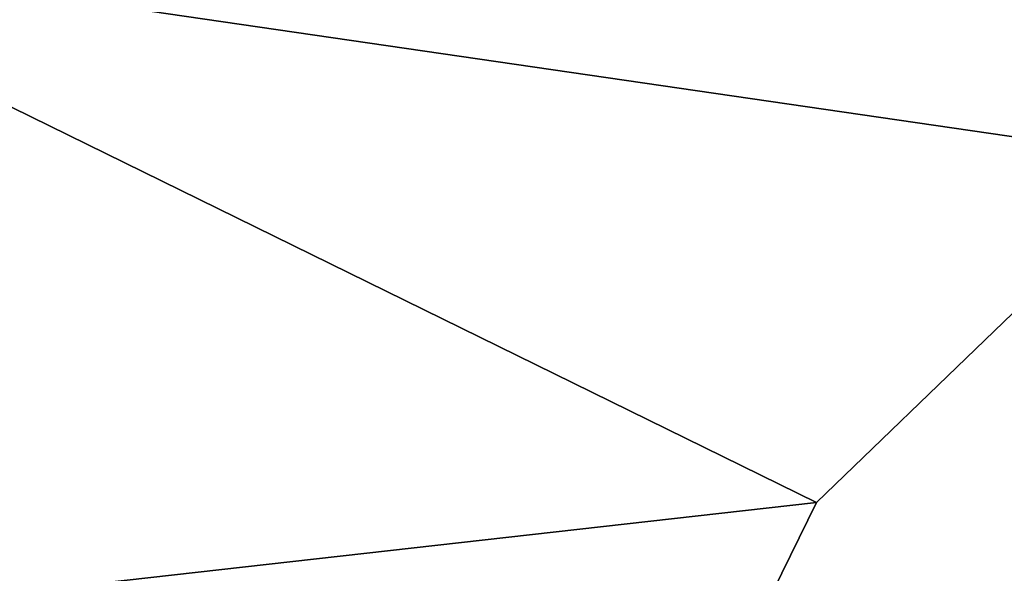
# Model space of a CAD drawing. Extents: x -5 to 2276, y 0 to 2500.
# Tile 13 of 106: x 770.65 to 774.61, y 410.34 to 412.57. Entities that reach past the tile are written whole.
import ezdxf

# ---------------------------------------------------------------- set-up
doc = ezdxf.new("R2010")
doc.units = 0
doc.header["$LTSCALE"] = 25.4
doc.layers.get('0').update_dxf_attribs({"linetype": 'CONTINUOUS'})
for name, color, linetype in [('IFCBUILDING', 32, 'CONTINUOUS'), ('IFCBUILDINGSTOREY', 34, 'CONTINUOUS'), ('IFCSITE', 32, 'CONTINUOUS'), ('IFCSLAB', 22, 'CONTINUOUS'), ('IFCWALL', 190, 'CONTINUOUS')]:
    doc.layers.add(name, color=color, linetype=linetype)

# ---------------------------------------------------------------- blocks, each defined once
blk = doc.blocks.new('GRUPUJ_1')
at = {"layer": 'IFCWALL'}
mesh = blk.add_polyface(dxfattribs=at)
corners = [(0, 0, 2300), (25, 25, 2300), (0, 2276.05, 2300), (175, 0, 2300), (25, 2251.05, 2300), (175, 25, 2300), (2500, 2151.05, 2300), (2475, 2251.05, 2300), (2475, 2151.05, 2300), (2500, 2276.05, 2300), (1245.07, 2251.05, 2300)]
mesh.append_faces([[corners[k] for k in face] for face in [(1, 3, 5), (6, 7, 8)]], dxfattribs={"vtx0": -1})
mesh.append_faces([[corners[k] for k in face] for face in [(0, 1, 2), (9, 7, 6)]], dxfattribs={"vtx0": -1, "vtx1": -1})
mesh.append_faces([[corners[k] for k in face] for face in [(1, 0, 3), (2, 1, 4), (4, 9, 2), (9, 4, 10), (9, 10, 7)]], dxfattribs={"vtx0": -1, "vtx2": -1})
mesh = blk.add_polyface(dxfattribs=at)
corners = [(2500, 0, 800), (175, 25, 800), (175, 0, 800), (2475, 25, 800), (2475, 2151.05, 800), (2500, 2151.05, 800)]
mesh.append_faces([[corners[k] for k in face] for face in [(0, 1, 2), (4, 0, 5)]], dxfattribs={"vtx0": -1})
mesh.append_faces([[corners[k] for k in face] for face in [(1, 0, 3), (3, 0, 4)]], dxfattribs={"vtx0": -1, "vtx1": -1})
blk = doc.blocks.new('GRUPUJ_7')
at = {"layer": 'IFCWALL'}
mesh = blk.add_polyface(dxfattribs=at)
corners = [(0, 0, 1500), (125, 100, 1500), (125, 2151.05, 1500), (150, 0, 1500), (150, 100, 1500), (2450, 2126.05, 1500), (2375, 2151.05, 1500), (2375, 2126.05, 1500), (0, 2226.05, 1500), (1220.07, 2226.05, 1500), (1220.07, 2151.05, 1500), (2450, 2226.05, 1500)]
mesh.append_faces([[corners[k] for k in face] for face in [(1, 3, 4), (5, 6, 7)]], dxfattribs={"vtx0": -1})
mesh.append_faces([[corners[k] for k in face] for face in [(8, 2, 9), (9, 6, 11), (11, 6, 5)]], dxfattribs={"vtx0": -1, "vtx1": -1})
mesh.append_faces([[corners[k] for k in face] for face in [(0, 1, 2), (1, 0, 3), (2, 8, 0), (9, 2, 10), (9, 10, 6)]], dxfattribs={"vtx0": -1, "vtx2": -1})
mesh = blk.add_polyface(dxfattribs=at)
corners = [(2450, 0), (150, 100), (150, 0), (2375, 100), (2375, 2126.05), (2450, 2126.05)]
mesh.append_faces([[corners[k] for k in face] for face in [(0, 1, 2), (4, 0, 5)]], dxfattribs={"vtx0": -1})
mesh.append_faces([[corners[k] for k in face] for face in [(1, 0, 3), (3, 0, 4)]], dxfattribs={"vtx0": -1, "vtx1": -1})
blk = doc.blocks.new('GRUPUJ_9')
at = {"layer": 'IFCWALL'}
mesh = blk.add_polyface(dxfattribs=at)
corners = [(0, 2051.05, 1500), (25, 2026.05, 1500), (1095.07, 2051.05, 1500), (0, 0, 1500), (25, 0, 1500), (2250, 2026.05, 1500), (2250, 2051.05, 1500)]
mesh.append_faces([[corners[k] for k in face] for face in [(1, 3, 4), (2, 5, 6)]], dxfattribs={"vtx0": -1})
mesh.append_faces([[corners[k] for k in face] for face in [(0, 1, 2)]], dxfattribs={"vtx0": -1, "vtx1": -1})
mesh.append_faces([[corners[k] for k in face] for face in [(1, 0, 3), (2, 1, 5)]], dxfattribs={"vtx0": -1, "vtx2": -1})
mesh = blk.add_polyface(dxfattribs=at)
corners = [(2250, 0), (25, 25), (25, 0), (2225, 25), (2225, 2026.05), (2250, 2026.05)]
mesh.append_faces([[corners[k] for k in face] for face in [(0, 1, 2), (4, 0, 5)]], dxfattribs={"vtx0": -1})
mesh.append_faces([[corners[k] for k in face] for face in [(1, 0, 3), (3, 0, 4)]], dxfattribs={"vtx0": -1, "vtx1": -1})
blk = doc.blocks.new('_CIANY')
at = {"layer": 'IFCWALL'}
for name, p in [('GRUPUJ_1', (0, 0)), ('GRUPUJ_7', (25, 25, 800)), ('GRUPUJ_9', (150, 125, 800))]:
    blk.add_blockref(name, p, dxfattribs=at)
mesh = blk.add_polyface(dxfattribs=at)
corners = [(0, 2276.05), (175, 2151.05), (175, 891.05), (1245.07, 2276.05), (175, 1251.05), (875, 2151.05), (1245.07, 2151.05), (1295.07, 2276.05), (1295.07, 2151.05), (2195.07, 2276.05), (1575, 2151.05), (2195.07, 2151.05), (2245.07, 2276.05), (2245.07, 2151.05), (2500, 2276.05), (2375, 2151.05), (2375, 651.05), (2375, 150), (0, 0), (175, 150), (2500, 0)]
mesh.append_faces([[corners[k] for k in face] for face in [(2, 1, 4)]], dxfattribs={"vtx0": -1})
mesh.append_faces([[corners[k] for k in face] for face in [(1, 3, 5), (5, 3, 6), (6, 7, 8), (8, 9, 10), (10, 9, 11), (11, 12, 13), (13, 14, 15), (15, 14, 16), (16, 14, 17), (18, 19, 20), (19, 0, 2), (20, 17, 14)]], dxfattribs={"vtx0": -1, "vtx1": -1})
mesh.append_faces([[corners[k] for k in face] for face in [(0, 1, 2)]], dxfattribs={"vtx0": -1, "vtx1": -1, "vtx2": -1})
mesh.append_faces([[corners[k] for k in face] for face in [(1, 0, 3), (6, 3, 7), (8, 7, 9), (11, 9, 12), (13, 12, 14), (19, 18, 0), (20, 19, 17)]], dxfattribs={"vtx0": -1, "vtx2": -1})
blk = doc.blocks.new('POD_OGA')
at = {"layer": 'IFCSLAB'}
mesh = blk.add_polyface(dxfattribs=at)
corners = [(1400, 2001.05), (1120.07, 1996.05), (1120.07, 2001.05), (0, 2001.05), (1400, 1101.05), (0, 1101.05), (1070.07, 1996.05), (1070.07, 2001.05)]
mesh.append_faces([[corners[k] for k in face] for face in [(0, 1, 2), (3, 4, 5), (6, 3, 7)]], dxfattribs={"vtx0": -1})
mesh.append_faces([[corners[k] for k in face] for face in [(4, 1, 0)]], dxfattribs={"vtx0": -1, "vtx1": -1})
mesh.append_faces([[corners[k] for k in face] for face in [(4, 3, 6)]], dxfattribs={"vtx0": -1, "vtx1": -1, "vtx2": -1})
mesh.append_faces([[corners[k] for k in face] for face in [(4, 6, 1)]], dxfattribs={"vtx0": -1, "vtx2": -1})
blk = doc.blocks.new('700-_MINIMALNA_D')
blk.add_line((178.339, 657.057), (178.339, 657.057, 2))
blk.add_line((178.339, 657.057), (178.339, 657.057, 2))
for points in [[(190.582, 574.796, 0), (191.762, 601.052, 0), (190.582, 627.211, 0), (188.96, 637.389, 0), (186.452, 645.699, 0), (182.949, 652.275, 0), (178.339, 657.057, 0), (172.402, 659.97, 0), (164.916, 660.941, 0), (157.479, 659.97, 0), (151.492, 657.057, 0), (146.784, 652.226, 0), (143.183, 645.502, 0), (140.7, 637.045, 0), (139.151, 626.621, 0), (138.069, 600.856, 0), (139.003, 575.189, 0)], [(190.582, 574.796, 2), (191.762, 601.052, 2), (190.582, 627.211, 2), (188.96, 637.389, 2), (186.452, 645.699, 2), (182.949, 652.275, 2), (178.339, 657.057, 2), (172.402, 659.97, 2), (164.916, 660.941, 2), (157.479, 659.97, 2), (151.492, 657.057, 2), (146.784, 652.226, 2), (143.183, 645.502, 2), (140.7, 637.045, 2), (139.151, 626.621, 2), (138.069, 600.856, 2), (139.003, 575.189, 2)], [(190.582, 574.796, 0), (191.762, 601.052, 0), (190.582, 627.211, 0), (188.96, 637.389, 0), (186.452, 645.699, 0), (182.949, 652.275, 0), (178.339, 657.057, 0), (172.402, 659.97, 0), (164.916, 660.941, 0), (157.479, 659.97, 0), (151.492, 657.057, 0), (146.784, 652.226, 0), (143.183, 645.502, 0), (140.7, 637.045, 0), (139.151, 626.621, 0), (138.069, 600.856, 0), (139.003, 575.189, 0)], [(190.582, 574.796, 2), (191.762, 601.052, 2), (190.582, 627.211, 2), (188.96, 637.389, 2), (186.452, 645.699, 2), (182.949, 652.275, 2), (178.339, 657.057, 2), (172.402, 659.97, 2), (164.916, 660.941, 2), (157.479, 659.97, 2), (151.492, 657.057, 2), (146.784, 652.226, 2), (143.183, 645.502, 2), (140.7, 637.045, 2), (139.151, 626.621, 2), (138.069, 600.856, 2), (139.003, 575.189, 2)], [(190.582, 574.796, 0), (191.762, 601.052, 0), (190.582, 627.211, 0), (188.96, 637.389, 0), (186.452, 645.699, 0), (182.949, 652.275, 0), (178.339, 657.057, 0), (172.402, 659.97, 0), (164.916, 660.941, 0), (157.479, 659.97, 0), (151.492, 657.057, 0), (146.784, 652.226, 0), (143.183, 645.502, 0), (140.7, 637.045, 0), (139.151, 626.621, 0), (138.069, 600.856, 0), (139.003, 575.189, 0)], [(190.582, 574.796, 2), (191.762, 601.052, 2), (190.582, 627.211, 2), (188.96, 637.389, 2), (186.452, 645.699, 2), (182.949, 652.275, 2), (178.339, 657.057, 2), (172.402, 659.97, 2), (164.916, 660.941, 2), (157.479, 659.97, 2), (151.492, 657.057, 2), (146.784, 652.226, 2), (143.183, 645.502, 2), (140.7, 637.045, 2), (139.151, 626.621, 2), (138.069, 600.856, 2), (139.003, 575.189, 2)], [(190.582, 574.796, 0), (191.762, 601.052, 0), (190.582, 627.211, 0), (188.96, 637.389, 0), (186.452, 645.699, 0), (182.949, 652.275, 0), (178.339, 657.057, 0), (172.402, 659.97, 0), (164.916, 660.941, 0), (157.479, 659.97, 0), (151.492, 657.057, 0), (146.784, 652.226, 0), (143.183, 645.502, 0), (140.7, 637.045, 0), (139.151, 626.621, 0), (138.069, 600.856, 0), (139.003, 575.189, 0)], [(190.582, 574.796, 2), (191.762, 601.052, 2), (190.582, 627.211, 2), (188.96, 637.389, 2), (186.452, 645.699, 2), (182.949, 652.275, 2), (178.339, 657.057, 2), (172.402, 659.97, 2), (164.916, 660.941, 2), (157.479, 659.97, 2), (151.492, 657.057, 2), (146.784, 652.226, 2), (143.183, 645.502, 2), (140.7, 637.045, 2), (139.151, 626.621, 2), (138.069, 600.856, 2), (139.003, 575.189, 2)], [(190.582, 574.796, 0), (191.762, 601.052, 0), (190.582, 627.211, 0), (188.96, 637.389, 0), (186.452, 645.699, 0), (182.949, 652.275, 0), (178.339, 657.057, 0), (172.402, 659.97, 0), (164.916, 660.941, 0), (157.479, 659.97, 0), (151.492, 657.057, 0), (146.784, 652.226, 0), (143.183, 645.502, 0), (140.7, 637.045, 0), (139.151, 626.621, 0), (138.069, 600.856, 0), (139.003, 575.189, 0)], [(190.582, 574.796, 2), (191.762, 601.052, 2), (190.582, 627.211, 2), (188.96, 637.389, 2), (186.452, 645.699, 2), (182.949, 652.275, 2), (178.339, 657.057, 2), (172.402, 659.97, 2), (164.916, 660.941, 2), (157.479, 659.97, 2), (151.492, 657.057, 2), (146.784, 652.226, 2), (143.183, 645.502, 2), (140.7, 637.045, 2), (139.151, 626.621, 2), (138.069, 600.856, 2), (139.003, 575.189, 2)], [(190.582, 574.796, 0), (191.762, 601.052, 0), (190.582, 627.211, 0), (188.96, 637.389, 0), (186.452, 645.699, 0), (182.949, 652.275, 0), (178.339, 657.057, 0), (172.402, 659.97, 0), (164.916, 660.941, 0), (157.479, 659.97, 0), (151.492, 657.057, 0), (146.784, 652.226, 0), (143.183, 645.502, 0), (140.7, 637.045, 0), (139.151, 626.621, 0), (138.069, 600.856, 0), (139.003, 575.189, 0)], [(190.582, 574.796, 2), (191.762, 601.052, 2), (190.582, 627.211, 2), (188.96, 637.389, 2), (186.452, 645.699, 2), (182.949, 652.275, 2), (178.339, 657.057, 2), (172.402, 659.97, 2), (164.916, 660.941, 2), (157.479, 659.97, 2), (151.492, 657.057, 2), (146.784, 652.226, 2), (143.183, 645.502, 2), (140.7, 637.045, 2), (139.151, 626.621, 2), (138.069, 600.856, 2), (139.003, 575.189, 2)], [(190.582, 574.796, 0), (191.762, 601.052, 0), (190.582, 627.211, 0), (188.96, 637.389, 0), (186.452, 645.699, 0), (182.949, 652.275, 0), (178.339, 657.057, 0), (172.402, 659.97, 0), (164.916, 660.941, 0), (157.479, 659.97, 0), (151.492, 657.057, 0), (146.784, 652.226, 0), (143.183, 645.502, 0), (140.7, 637.045, 0), (139.151, 626.621, 0), (138.069, 600.856, 0), (139.003, 575.189, 0)], [(190.582, 574.796, 2), (191.762, 601.052, 2), (190.582, 627.211, 2), (188.96, 637.389, 2), (186.452, 645.699, 2), (182.949, 652.275, 2), (178.339, 657.057, 2), (172.402, 659.97, 2), (164.916, 660.941, 2), (157.479, 659.97, 2), (151.492, 657.057, 2), (146.784, 652.226, 2), (143.183, 645.502, 2), (140.7, 637.045, 2), (139.151, 626.621, 2), (138.069, 600.856, 2), (139.003, 575.189, 2)], [(190.582, 574.796, 0), (191.762, 601.052, 0), (190.582, 627.211, 0), (188.96, 637.389, 0), (186.452, 645.699, 0), (182.949, 652.275, 0), (178.339, 657.057, 0), (172.402, 659.97, 0), (164.916, 660.941, 0), (157.479, 659.97, 0), (151.492, 657.057, 0), (146.784, 652.226, 0), (143.183, 645.502, 0), (140.7, 637.045, 0), (139.151, 626.621, 0), (138.069, 600.856, 0), (139.003, 575.189, 0)], [(190.582, 574.796, 2), (191.762, 601.052, 2), (190.582, 627.211, 2), (188.96, 637.389, 2), (186.452, 645.699, 2), (182.949, 652.275, 2), (178.339, 657.057, 2), (172.402, 659.97, 2), (164.916, 660.941, 2), (157.479, 659.97, 2), (151.492, 657.057, 2), (146.784, 652.226, 2), (143.183, 645.502, 2), (140.7, 637.045, 2), (139.151, 626.621, 2), (138.069, 600.856, 2), (139.003, 575.189, 2)], [(190.582, 574.796, 0), (191.762, 601.052, 0), (190.582, 627.211, 0), (188.96, 637.389, 0), (186.452, 645.699, 0), (182.949, 652.275, 0), (178.339, 657.057, 0), (172.402, 659.97, 0), (164.916, 660.941, 0), (157.479, 659.97, 0), (151.492, 657.057, 0), (146.784, 652.226, 0), (143.183, 645.502, 0), (140.7, 637.045, 0), (139.151, 626.621, 0), (138.069, 600.856, 0), (139.003, 575.189, 0)], [(190.582, 574.796, 2), (191.762, 601.052, 2), (190.582, 627.211, 2), (188.96, 637.389, 2), (186.452, 645.699, 2), (182.949, 652.275, 2), (178.339, 657.057, 2), (172.402, 659.97, 2), (164.916, 660.941, 2), (157.479, 659.97, 2), (151.492, 657.057, 2), (146.784, 652.226, 2), (143.183, 645.502, 2), (140.7, 637.045, 2), (139.151, 626.621, 2), (138.069, 600.856, 2), (139.003, 575.189, 2)], [(190.582, 574.796, 0), (191.762, 601.052, 0), (190.582, 627.211, 0), (188.96, 637.389, 0), (186.452, 645.699, 0), (182.949, 652.275, 0), (178.339, 657.057, 0), (172.402, 659.97, 0), (164.916, 660.941, 0), (157.479, 659.97, 0), (151.492, 657.057, 0), (146.784, 652.226, 0), (143.183, 645.502, 0), (140.7, 637.045, 0), (139.151, 626.621, 0), (138.069, 600.856, 0), (139.003, 575.189, 0)], [(190.582, 574.796, 2), (191.762, 601.052, 2), (190.582, 627.211, 2), (188.96, 637.389, 2), (186.452, 645.699, 2), (182.949, 652.275, 2), (178.339, 657.057, 2), (172.402, 659.97, 2), (164.916, 660.941, 2), (157.479, 659.97, 2), (151.492, 657.057, 2), (146.784, 652.226, 2), (143.183, 645.502, 2), (140.7, 637.045, 2), (139.151, 626.621, 2), (138.069, 600.856, 2), (139.003, 575.189, 2)], [(190.582, 574.796, 0), (191.762, 601.052, 0), (190.582, 627.211, 0), (188.96, 637.389, 0), (186.452, 645.699, 0), (182.949, 652.275, 0), (178.339, 657.057, 0), (172.402, 659.97, 0), (164.916, 660.941, 0), (157.479, 659.97, 0), (151.492, 657.057, 0), (146.784, 652.226, 0), (143.183, 645.502, 0), (140.7, 637.045, 0), (139.151, 626.621, 0), (138.069, 600.856, 0), (139.003, 575.189, 0)], [(190.582, 574.796, 2), (191.762, 601.052, 2), (190.582, 627.211, 2), (188.96, 637.389, 2), (186.452, 645.699, 2), (182.949, 652.275, 2), (178.339, 657.057, 2), (172.402, 659.97, 2), (164.916, 660.941, 2), (157.479, 659.97, 2), (151.492, 657.057, 2), (146.784, 652.226, 2), (143.183, 645.502, 2), (140.7, 637.045, 2), (139.151, 626.621, 2), (138.069, 600.856, 2), (139.003, 575.189, 2)], [(190.582, 574.796, 0), (191.762, 601.052, 0), (190.582, 627.211, 0), (188.96, 637.389, 0), (186.452, 645.699, 0), (182.949, 652.275, 0), (178.339, 657.057, 0), (172.402, 659.97, 0), (164.916, 660.941, 0), (157.479, 659.97, 0), (151.492, 657.057, 0), (146.784, 652.226, 0), (143.183, 645.502, 0), (140.7, 637.045, 0), (139.151, 626.621, 0), (138.069, 600.856, 0), (139.003, 575.189, 0)], [(190.582, 574.796, 2), (191.762, 601.052, 2), (190.582, 627.211, 2), (188.96, 637.389, 2), (186.452, 645.699, 2), (182.949, 652.275, 2), (178.339, 657.057, 2), (172.402, 659.97, 2), (164.916, 660.941, 2), (157.479, 659.97, 2), (151.492, 657.057, 2), (146.784, 652.226, 2), (143.183, 645.502, 2), (140.7, 637.045, 2), (139.151, 626.621, 2), (138.069, 600.856, 2), (139.003, 575.189, 2)], [(190.582, 574.796, 0), (191.762, 601.052, 0), (190.582, 627.211, 0), (188.96, 637.389, 0), (186.452, 645.699, 0), (182.949, 652.275, 0), (178.339, 657.057, 0), (172.402, 659.97, 0), (164.916, 660.941, 0), (157.479, 659.97, 0), (151.492, 657.057, 0), (146.784, 652.226, 0), (143.183, 645.502, 0), (140.7, 637.045, 0), (139.151, 626.621, 0), (138.069, 600.856, 0), (139.003, 575.189, 0)], [(190.582, 574.796, 2), (191.762, 601.052, 2), (190.582, 627.211, 2), (188.96, 637.389, 2), (186.452, 645.699, 2), (182.949, 652.275, 2), (178.339, 657.057, 2), (172.402, 659.97, 2), (164.916, 660.941, 2), (157.479, 659.97, 2), (151.492, 657.057, 2), (146.784, 652.226, 2), (143.183, 645.502, 2), (140.7, 637.045, 2), (139.151, 626.621, 2), (138.069, 600.856, 2), (139.003, 575.189, 2)], [(190.582, 574.796, 0), (191.762, 601.052, 0), (190.582, 627.211, 0), (188.96, 637.389, 0), (186.452, 645.699, 0), (182.949, 652.275, 0), (178.339, 657.057, 0), (172.402, 659.97, 0), (164.916, 660.941, 0), (157.479, 659.97, 0), (151.492, 657.057, 0), (146.784, 652.226, 0), (143.183, 645.502, 0), (140.7, 637.045, 0), (139.151, 626.621, 0), (138.069, 600.856, 0), (139.003, 575.189, 0)], [(190.582, 574.796, 2), (191.762, 601.052, 2), (190.582, 627.211, 2), (188.96, 637.389, 2), (186.452, 645.699, 2), (182.949, 652.275, 2), (178.339, 657.057, 2), (172.402, 659.97, 2), (164.916, 660.941, 2), (157.479, 659.97, 2), (151.492, 657.057, 2), (146.784, 652.226, 2), (143.183, 645.502, 2), (140.7, 637.045, 2), (139.151, 626.621, 2), (138.069, 600.856, 2), (139.003, 575.189, 2)], [(190.582, 574.796, 0), (191.762, 601.052, 0), (190.582, 627.211, 0), (188.96, 637.389, 0), (186.452, 645.699, 0), (182.949, 652.275, 0), (178.339, 657.057, 0), (172.402, 659.97, 0), (164.916, 660.941, 0), (157.479, 659.97, 0), (151.492, 657.057, 0), (146.784, 652.226, 0), (143.183, 645.502, 0), (140.7, 637.045, 0), (139.151, 626.621, 0), (138.069, 600.856, 0), (139.003, 575.189, 0)], [(190.582, 574.796, 2), (191.762, 601.052, 2), (190.582, 627.211, 2), (188.96, 637.389, 2), (186.452, 645.699, 2), (182.949, 652.275, 2), (178.339, 657.057, 2), (172.402, 659.97, 2), (164.916, 660.941, 2), (157.479, 659.97, 2), (151.492, 657.057, 2), (146.784, 652.226, 2), (143.183, 645.502, 2), (140.7, 637.045, 2), (139.151, 626.621, 2), (138.069, 600.856, 2), (139.003, 575.189, 2)], [(190.582, 574.796, 0), (191.762, 601.052, 0), (190.582, 627.211, 0), (188.96, 637.389, 0), (186.452, 645.699, 0), (182.949, 652.275, 0), (178.339, 657.057, 0), (172.402, 659.97, 0), (164.916, 660.941, 0), (157.479, 659.97, 0), (151.492, 657.057, 0), (146.784, 652.226, 0), (143.183, 645.502, 0), (140.7, 637.045, 0), (139.151, 626.621, 0), (138.069, 600.856, 0), (139.003, 575.189, 0)], [(190.582, 574.796, 2), (191.762, 601.052, 2), (190.582, 627.211, 2), (188.96, 637.389, 2), (186.452, 645.699, 2), (182.949, 652.275, 2), (178.339, 657.057, 2), (172.402, 659.97, 2), (164.916, 660.941, 2), (157.479, 659.97, 2), (151.492, 657.057, 2), (146.784, 652.226, 2), (143.183, 645.502, 2), (140.7, 637.045, 2), (139.151, 626.621, 2), (138.069, 600.856, 2), (139.003, 575.189, 2)], [(190.582, 574.796, 0), (191.762, 601.052, 0), (190.582, 627.211, 0), (188.96, 637.389, 0), (186.452, 645.699, 0), (182.949, 652.275, 0), (178.339, 657.057, 0), (172.402, 659.97, 0), (164.916, 660.941, 0), (157.479, 659.97, 0), (151.492, 657.057, 0), (146.784, 652.226, 0), (143.183, 645.502, 0), (140.7, 637.045, 0), (139.151, 626.621, 0), (138.069, 600.856, 0), (139.003, 575.189, 0)], [(190.582, 574.796, 2), (191.762, 601.052, 2), (190.582, 627.211, 2), (188.96, 637.389, 2), (186.452, 645.699, 2), (182.949, 652.275, 2), (178.339, 657.057, 2), (172.402, 659.97, 2), (164.916, 660.941, 2), (157.479, 659.97, 2), (151.492, 657.057, 2), (146.784, 652.226, 2), (143.183, 645.502, 2), (140.7, 637.045, 2), (139.151, 626.621, 2), (138.069, 600.856, 2), (139.003, 575.189, 2)], [(190.582, 574.796, 0), (191.762, 601.052, 0), (190.582, 627.211, 0), (188.96, 637.389, 0), (186.452, 645.699, 0), (182.949, 652.275, 0), (178.339, 657.057, 0), (172.402, 659.97, 0), (164.916, 660.941, 0), (157.479, 659.97, 0), (151.492, 657.057, 0), (146.784, 652.226, 0), (143.183, 645.502, 0), (140.7, 637.045, 0), (139.151, 626.621, 0), (138.069, 600.856, 0), (139.003, 575.189, 0)], [(190.582, 574.796, 2), (191.762, 601.052, 2), (190.582, 627.211, 2), (188.96, 637.389, 2), (186.452, 645.699, 2), (182.949, 652.275, 2), (178.339, 657.057, 2), (172.402, 659.97, 2), (164.916, 660.941, 2), (157.479, 659.97, 2), (151.492, 657.057, 2), (146.784, 652.226, 2), (143.183, 645.502, 2), (140.7, 637.045, 2), (139.151, 626.621, 2), (138.069, 600.856, 2), (139.003, 575.189, 2)], [(190.582, 574.796, 0), (191.762, 601.052, 0), (190.582, 627.211, 0), (188.96, 637.389, 0), (186.452, 645.699, 0), (182.949, 652.275, 0), (178.339, 657.057, 0), (172.402, 659.97, 0), (164.916, 660.941, 0), (157.479, 659.97, 0), (151.492, 657.057, 0), (146.784, 652.226, 0), (143.183, 645.502, 0), (140.7, 637.045, 0), (139.151, 626.621, 0), (138.069, 600.856, 0), (139.003, 575.189, 0)], [(190.582, 574.796, 2), (191.762, 601.052, 2), (190.582, 627.211, 2), (188.96, 637.389, 2), (186.452, 645.699, 2), (182.949, 652.275, 2), (178.339, 657.057, 2), (172.402, 659.97, 2), (164.916, 660.941, 2), (157.479, 659.97, 2), (151.492, 657.057, 2), (146.784, 652.226, 2), (143.183, 645.502, 2), (140.7, 637.045, 2), (139.151, 626.621, 2), (138.069, 600.856, 2), (139.003, 575.189, 2)], [(190.582, 574.796, 0), (191.762, 601.052, 0), (190.582, 627.211, 0), (188.96, 637.389, 0), (186.452, 645.699, 0), (182.949, 652.275, 0), (178.339, 657.057, 0), (172.402, 659.97, 0), (164.916, 660.941, 0), (157.479, 659.97, 0), (151.492, 657.057, 0), (146.784, 652.226, 0), (143.183, 645.502, 0), (140.7, 637.045, 0), (139.151, 626.621, 0), (138.069, 600.856, 0), (139.003, 575.189, 0)], [(190.582, 574.796, 2), (191.762, 601.052, 2), (190.582, 627.211, 2), (188.96, 637.389, 2), (186.452, 645.699, 2), (182.949, 652.275, 2), (178.339, 657.057, 2), (172.402, 659.97, 2), (164.916, 660.941, 2), (157.479, 659.97, 2), (151.492, 657.057, 2), (146.784, 652.226, 2), (143.183, 645.502, 2), (140.7, 637.045, 2), (139.151, 626.621, 2), (138.069, 600.856, 2), (139.003, 575.189, 2)], [(190.582, 574.796, 0), (191.762, 601.052, 0), (190.582, 627.211, 0), (188.96, 637.389, 0), (186.452, 645.699, 0), (182.949, 652.275, 0), (178.339, 657.057, 0), (172.402, 659.97, 0), (164.916, 660.941, 0), (157.479, 659.97, 0), (151.492, 657.057, 0), (146.784, 652.226, 0), (143.183, 645.502, 0), (140.7, 637.045, 0), (139.151, 626.621, 0), (138.069, 600.856, 0), (139.003, 575.189, 0)], [(190.582, 574.796, 2), (191.762, 601.052, 2), (190.582, 627.211, 2), (188.96, 637.389, 2), (186.452, 645.699, 2), (182.949, 652.275, 2), (178.339, 657.057, 2), (172.402, 659.97, 2), (164.916, 660.941, 2), (157.479, 659.97, 2), (151.492, 657.057, 2), (146.784, 652.226, 2), (143.183, 645.502, 2), (140.7, 637.045, 2), (139.151, 626.621, 2), (138.069, 600.856, 2), (139.003, 575.189, 2)], [(190.582, 574.796, 0), (191.762, 601.052, 0), (190.582, 627.211, 0), (188.96, 637.389, 0), (186.452, 645.699, 0), (182.949, 652.275, 0), (178.339, 657.057, 0), (172.402, 659.97, 0), (164.916, 660.941, 0), (157.479, 659.97, 0), (151.492, 657.057, 0), (146.784, 652.226, 0), (143.183, 645.502, 0), (140.7, 637.045, 0), (139.151, 626.621, 0), (138.069, 600.856, 0), (139.003, 575.189, 0)], [(190.582, 574.796, 2), (191.762, 601.052, 2), (190.582, 627.211, 2), (188.96, 637.389, 2), (186.452, 645.699, 2), (182.949, 652.275, 2), (178.339, 657.057, 2), (172.402, 659.97, 2), (164.916, 660.941, 2), (157.479, 659.97, 2), (151.492, 657.057, 2), (146.784, 652.226, 2), (143.183, 645.502, 2), (140.7, 637.045, 2), (139.151, 626.621, 2), (138.069, 600.856, 2), (139.003, 575.189, 2)], [(190.582, 574.796, 0), (191.762, 601.052, 0), (190.582, 627.211, 0), (188.96, 637.389, 0), (186.452, 645.699, 0), (182.949, 652.275, 0), (178.339, 657.057, 0), (172.402, 659.97, 0), (164.916, 660.941, 0), (157.479, 659.97, 0), (151.492, 657.057, 0), (146.784, 652.226, 0), (143.183, 645.502, 0), (140.7, 637.045, 0), (139.151, 626.621, 0), (138.069, 600.856, 0), (139.003, 575.189, 0)], [(190.582, 574.796, 2), (191.762, 601.052, 2), (190.582, 627.211, 2), (188.96, 637.389, 2), (186.452, 645.699, 2), (182.949, 652.275, 2), (178.339, 657.057, 2), (172.402, 659.97, 2), (164.916, 660.941, 2), (157.479, 659.97, 2), (151.492, 657.057, 2), (146.784, 652.226, 2), (143.183, 645.502, 2), (140.7, 637.045, 2), (139.151, 626.621, 2), (138.069, 600.856, 2), (139.003, 575.189, 2)], [(190.582, 574.796, 0), (191.762, 601.052, 0), (190.582, 627.211, 0), (188.96, 637.389, 0), (186.452, 645.699, 0), (182.949, 652.275, 0), (178.339, 657.057, 0), (172.402, 659.97, 0), (164.916, 660.941, 0), (157.479, 659.97, 0), (151.492, 657.057, 0), (146.784, 652.226, 0), (143.183, 645.502, 0), (140.7, 637.045, 0), (139.151, 626.621, 0), (138.069, 600.856, 0), (139.003, 575.189, 0)], [(190.582, 574.796, 2), (191.762, 601.052, 2), (190.582, 627.211, 2), (188.96, 637.389, 2), (186.452, 645.699, 2), (182.949, 652.275, 2), (178.339, 657.057, 2), (172.402, 659.97, 2), (164.916, 660.941, 2), (157.479, 659.97, 2), (151.492, 657.057, 2), (146.784, 652.226, 2), (143.183, 645.502, 2), (140.7, 637.045, 2), (139.151, 626.621, 2), (138.069, 600.856, 2), (139.003, 575.189, 2)], [(190.582, 574.796, 0), (191.762, 601.052, 0), (190.582, 627.211, 0), (188.96, 637.389, 0), (186.452, 645.699, 0), (182.949, 652.275, 0), (178.339, 657.057, 0), (172.402, 659.97, 0), (164.916, 660.941, 0), (157.479, 659.97, 0), (151.492, 657.057, 0), (146.784, 652.226, 0), (143.183, 645.502, 0), (140.7, 637.045, 0), (139.151, 626.621, 0), (138.069, 600.856, 0), (139.003, 575.189, 0)], [(190.582, 574.796, 2), (191.762, 601.052, 2), (190.582, 627.211, 2), (188.96, 637.389, 2), (186.452, 645.699, 2), (182.949, 652.275, 2), (178.339, 657.057, 2), (172.402, 659.97, 2), (164.916, 660.941, 2), (157.479, 659.97, 2), (151.492, 657.057, 2), (146.784, 652.226, 2), (143.183, 645.502, 2), (140.7, 637.045, 2), (139.151, 626.621, 2), (138.069, 600.856, 2), (139.003, 575.189, 2)], [(190.582, 574.796, 0), (191.762, 601.052, 0), (190.582, 627.211, 0), (188.96, 637.389, 0), (186.452, 645.699, 0), (182.949, 652.275, 0), (178.339, 657.057, 0), (172.402, 659.97, 0), (164.916, 660.941, 0), (157.479, 659.97, 0), (151.492, 657.057, 0), (146.784, 652.226, 0), (143.183, 645.502, 0), (140.7, 637.045, 0), (139.151, 626.621, 0), (138.069, 600.856, 0), (139.003, 575.189, 0)], [(190.582, 574.796, 2), (191.762, 601.052, 2), (190.582, 627.211, 2), (188.96, 637.389, 2), (186.452, 645.699, 2), (182.949, 652.275, 2), (178.339, 657.057, 2), (172.402, 659.97, 2), (164.916, 660.941, 2), (157.479, 659.97, 2), (151.492, 657.057, 2), (146.784, 652.226, 2), (143.183, 645.502, 2), (140.7, 637.045, 2), (139.151, 626.621, 2), (138.069, 600.856, 2), (139.003, 575.189, 2)], [(190.582, 574.796, 0), (191.762, 601.052, 0), (190.582, 627.211, 0), (188.96, 637.389, 0), (186.452, 645.699, 0), (182.949, 652.275, 0), (178.339, 657.057, 0), (172.402, 659.97, 0), (164.916, 660.941, 0), (157.479, 659.97, 0), (151.492, 657.057, 0), (146.784, 652.226, 0), (143.183, 645.502, 0), (140.7, 637.045, 0), (139.151, 626.621, 0), (138.069, 600.856, 0), (139.003, 575.189, 0)], [(190.582, 574.796, 2), (191.762, 601.052, 2), (190.582, 627.211, 2), (188.96, 637.389, 2), (186.452, 645.699, 2), (182.949, 652.275, 2), (178.339, 657.057, 2), (172.402, 659.97, 2), (164.916, 660.941, 2), (157.479, 659.97, 2), (151.492, 657.057, 2), (146.784, 652.226, 2), (143.183, 645.502, 2), (140.7, 637.045, 2), (139.151, 626.621, 2), (138.069, 600.856, 2), (139.003, 575.189, 2)], [(190.582, 574.796, 0), (191.762, 601.052, 0), (190.582, 627.211, 0), (188.96, 637.389, 0), (186.452, 645.699, 0), (182.949, 652.275, 0), (178.339, 657.057, 0), (172.402, 659.97, 0), (164.916, 660.941, 0), (157.479, 659.97, 0), (151.492, 657.057, 0), (146.784, 652.226, 0), (143.183, 645.502, 0), (140.7, 637.045, 0), (139.151, 626.621, 0), (138.069, 600.856, 0), (139.003, 575.189, 0)], [(190.582, 574.796, 2), (191.762, 601.052, 2), (190.582, 627.211, 2), (188.96, 637.389, 2), (186.452, 645.699, 2), (182.949, 652.275, 2), (178.339, 657.057, 2), (172.402, 659.97, 2), (164.916, 660.941, 2), (157.479, 659.97, 2), (151.492, 657.057, 2), (146.784, 652.226, 2), (143.183, 645.502, 2), (140.7, 637.045, 2), (139.151, 626.621, 2), (138.069, 600.856, 2), (139.003, 575.189, 2)], [(190.582, 574.796, 0), (191.762, 601.052, 0), (190.582, 627.211, 0), (188.96, 637.389, 0), (186.452, 645.699, 0), (182.949, 652.275, 0), (178.339, 657.057, 0), (172.402, 659.97, 0), (164.916, 660.941, 0), (157.479, 659.97, 0), (151.492, 657.057, 0), (146.784, 652.226, 0), (143.183, 645.502, 0), (140.7, 637.045, 0), (139.151, 626.621, 0), (138.069, 600.856, 0), (139.003, 575.189, 0)], [(190.582, 574.796, 2), (191.762, 601.052, 2), (190.582, 627.211, 2), (188.96, 637.389, 2), (186.452, 645.699, 2), (182.949, 652.275, 2), (178.339, 657.057, 2), (172.402, 659.97, 2), (164.916, 660.941, 2), (157.479, 659.97, 2), (151.492, 657.057, 2), (146.784, 652.226, 2), (143.183, 645.502, 2), (140.7, 637.045, 2), (139.151, 626.621, 2), (138.069, 600.856, 2), (139.003, 575.189, 2)]]:
    blk.add_polyline3d(points)
mesh = blk.add_polyface()
corners = [(136.068, 666.851), (139.151, 626.621), (138.069, 600.856), (144.129, 672.582), (140.7, 637.045), (143.183, 645.502), (146.784, 652.226), (153.745, 676.021), (151.492, 657.057), (157.479, 659.97), (164.916, 677.167), (164.916, 660.941), (176.206, 675.981), (172.402, 659.97), (178.339, 657.057), (185.887, 672.422), (182.949, 652.275), (186.452, 645.699), (193.957, 666.491), (188.96, 637.389), (190.582, 627.211), (191.762, 601.052), (193.763, 535.113), (200.269, 543.179), (200.416, 658.188), (205.281, 553.711), (205.364, 647.499), (208.861, 566.867), (208.898, 634.414), (211.009, 582.647), (211.019, 618.932), (211.725, 601.052), (118.822, 619.34), (118.813, 582.816), (118.106, 600.856), (120.933, 567.248), (120.97, 635.164), (124.467, 554.15), (124.55, 648.326), (129.415, 543.524), (129.563, 658.827), (135.875, 535.306), (139.003, 575.189), (143.945, 529.436), (140.491, 565.404), (143.084, 556.701), (146.538, 550.002), (153.625, 525.915), (151.197, 545.048), (157.258, 541.987), (164.916, 524.741), (164.916, 540.967), (172.353, 541.938), (176.086, 525.893), (178.339, 544.851), (185.702, 529.35), (183.023, 549.682), (186.55, 556.406), (188.984, 564.642), (190.582, 574.796)]
mesh.append_faces([[corners[k] for k in face] for face in [(29, 30, 31), (32, 33, 34)]], dxfattribs={"vtx0": -1})
mesh.append_faces([[corners[k] for k in face] for face in [(1, 3, 4), (4, 3, 5), (5, 3, 6), (6, 7, 8), (8, 7, 9), (9, 10, 11), (11, 12, 13), (13, 12, 14), (14, 15, 16), (16, 15, 17), (17, 18, 19), (19, 18, 20), (20, 18, 21), (22, 18, 23), (23, 24, 25), (25, 26, 27), (27, 28, 29), (33, 32, 35), (35, 36, 37), (37, 38, 39), (39, 40, 41), (41, 42, 43), (43, 46, 47), (47, 49, 50), (50, 52, 53), (53, 54, 55), (55, 57, 22)]], dxfattribs={"vtx0": -1, "vtx1": -1})
mesh.append_faces([[corners[k] for k in face] for face in [(21, 18, 22), (41, 0, 2)]], dxfattribs={"vtx0": -1, "vtx1": -1, "vtx2": -1})
mesh.append_faces([[corners[k] for k in face] for face in [(0, 1, 2), (1, 0, 3), (6, 3, 7), (9, 7, 10), (11, 10, 12), (14, 12, 15), (17, 15, 18), (23, 18, 24), (25, 24, 26), (27, 26, 28), (29, 28, 30), (35, 32, 36), (37, 36, 38), (39, 38, 40), (41, 40, 0), (41, 2, 42), (43, 42, 44), (43, 44, 45), (43, 45, 46), (47, 46, 48), (47, 48, 49), (50, 49, 51), (50, 51, 52), (53, 52, 54), (55, 54, 56), (55, 56, 57), (22, 57, 58), (22, 58, 59), (22, 59, 21)]], dxfattribs={"vtx0": -1, "vtx2": -1})
mesh = blk.add_polyface()
corners = [(118.813, 582.816, 2), (118.822, 619.34, 2), (118.106, 600.856, 2), (120.933, 567.248, 2), (120.97, 635.164, 2), (124.467, 554.15, 2), (124.55, 648.326, 2), (129.415, 543.524, 2), (129.563, 658.827, 2), (135.875, 535.306, 2), (136.068, 666.851, 2), (138.069, 600.856, 2), (139.003, 575.189, 2), (143.945, 529.436, 2), (140.491, 565.404, 2), (143.084, 556.701, 2), (146.538, 550.002, 2), (153.625, 525.915, 2), (151.197, 545.048, 2), (157.258, 541.987, 2), (164.916, 524.741, 2), (164.916, 540.967, 2), (176.086, 525.893, 2), (172.353, 541.938, 2), (178.339, 544.851, 2), (185.702, 529.35, 2), (183.023, 549.682, 2), (186.55, 556.406, 2), (193.763, 535.113, 2), (188.984, 564.642, 2), (190.582, 574.796, 2), (191.762, 601.052, 2), (139.151, 626.621, 2), (144.129, 672.582, 2), (140.7, 637.045, 2), (143.183, 645.502, 2), (146.784, 652.226, 2), (153.745, 676.021, 2), (151.492, 657.057, 2), (157.479, 659.97, 2), (164.916, 677.167, 2), (164.916, 660.941, 2), (172.402, 659.97, 2), (176.206, 675.981, 2), (178.339, 657.057, 2), (185.887, 672.422, 2), (182.949, 652.275, 2), (186.452, 645.699, 2), (193.957, 666.491, 2), (188.96, 637.389, 2), (190.582, 627.211, 2), (200.269, 543.179, 2), (200.416, 658.188, 2), (205.281, 553.711, 2), (205.364, 647.499, 2), (208.861, 566.867, 2), (208.898, 634.414, 2), (211.009, 582.647, 2), (211.019, 618.932, 2), (211.725, 601.052, 2)]
mesh.append_faces([[corners[k] for k in face] for face in [(0, 1, 2), (58, 57, 59)]], dxfattribs={"vtx0": -1})
mesh.append_faces([[corners[k] for k in face] for face in [(1, 3, 4), (4, 5, 6), (6, 7, 8), (8, 9, 10), (11, 9, 12), (12, 13, 14), (14, 13, 15), (15, 13, 16), (16, 17, 18), (18, 17, 19), (19, 20, 21), (21, 22, 23), (23, 22, 24), (24, 25, 26), (26, 25, 27), (27, 28, 29), (29, 28, 30), (30, 28, 31), (10, 32, 33), (32, 10, 11), (33, 36, 37), (37, 39, 40), (40, 42, 43), (43, 44, 45), (45, 47, 48), (48, 51, 52), (52, 53, 54), (54, 55, 56), (56, 57, 58)]], dxfattribs={"vtx0": -1, "vtx1": -1})
mesh.append_faces([[corners[k] for k in face] for face in [(10, 9, 11), (48, 31, 28)]], dxfattribs={"vtx0": -1, "vtx1": -1, "vtx2": -1})
mesh.append_faces([[corners[k] for k in face] for face in [(1, 0, 3), (4, 3, 5), (6, 5, 7), (8, 7, 9), (12, 9, 13), (16, 13, 17), (19, 17, 20), (21, 20, 22), (24, 22, 25), (27, 25, 28), (33, 32, 34), (33, 34, 35), (33, 35, 36), (37, 36, 38), (37, 38, 39), (40, 39, 41), (40, 41, 42), (43, 42, 44), (45, 44, 46), (45, 46, 47), (48, 47, 49), (48, 49, 50), (48, 50, 31), (48, 28, 51), (52, 51, 53), (54, 53, 55), (56, 55, 57)]], dxfattribs={"vtx0": -1, "vtx2": -1})
mesh = blk.add_polyface()
corners = [(178.339, 657.057, 2), (172.402, 659.97), (178.339, 657.057), (172.402, 659.97, 2)]
mesh.append_faces([[corners[k] for k in face] for face in [(0, 1, 2), (1, 0, 3)]], dxfattribs={"vtx0": -1})
mesh = blk.add_polyface()
corners = [(178.339, 657.057, 2), (182.949, 652.275), (182.949, 652.275, 2), (178.339, 657.057)]
mesh.append_faces([[corners[k] for k in face] for face in [(0, 1, 2), (1, 0, 3)]], dxfattribs={"vtx0": -1})
blk = doc.blocks.new('PRZESTRZE__MANEWROWA_LICZO')
at = {"xscale": 0.2991999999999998, "yscale": 0.2991999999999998, "zscale": 0.2991999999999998, "rotation": 360}
blk.add_blockref('700-_MINIMALNA_D', (182.2677, 54.5505, 1.7), dxfattribs=at)
at = {"layer": 'IFCSLAB'}
mesh = blk.add_polyface(dxfattribs=at)
corners = [(700, 450, 1.7), (0, 900, 1.7), (0, 0, 1.7)]
mesh.append_faces([[corners[k] for k in face] for face in [(0, 1, 2)]])
mesh = blk.add_polyface(dxfattribs=at)
corners = [(1400, 900), (1120.07, 895), (1120.07, 900), (0, 900), (1400, 0), (0, 0), (1070.07, 895), (1070.07, 900)]
mesh.append_faces([[corners[k] for k in face] for face in [(0, 1, 2), (3, 4, 5), (6, 3, 7)]], dxfattribs={"vtx0": -1})
mesh.append_faces([[corners[k] for k in face] for face in [(4, 1, 0)]], dxfattribs={"vtx0": -1, "vtx1": -1})
mesh.append_faces([[corners[k] for k in face] for face in [(4, 3, 6)]], dxfattribs={"vtx0": -1, "vtx1": -1, "vtx2": -1})
mesh.append_faces([[corners[k] for k in face] for face in [(4, 6, 1)]], dxfattribs={"vtx0": -1, "vtx2": -1})
mesh = blk.add_polyface(dxfattribs=at)
corners = [(700, 450, 1.2), (0, 0, 1), (700, 450, 1), (0, 0, 1.7), (700, 450, 1.7)]
mesh.append_faces([[corners[k] for k in face] for face in [(0, 1, 2), (3, 0, 4)]], dxfattribs={"vtx0": -1})
mesh.append_faces([[corners[k] for k in face] for face in [(1, 0, 3)]], dxfattribs={"vtx0": -1, "vtx1": -1})
mesh = blk.add_polyface(dxfattribs=at)
corners = [(700, 0, 1), (700, 150, 1), (0, 0, 1), (700, 450, 1)]
mesh.append_faces([[corners[k] for k in face] for face in [(0, 1, 2), (3, 2, 1)]], dxfattribs={"vtx1": -1})
blk = doc.blocks.new('DEFAULT_BUILDING_STOREY')
at = {"layer": 'IFCSLAB'}
for name, p in [('PRZESTRZE__MANEWROWA_LICZO', (175, 1251.05, 1.7)), ('POD_OGA', (175, 150))]:
    blk.add_blockref(name, p, dxfattribs=at)
at = {"layer": 'IFCWALL'}
blk.add_blockref('_CIANY', (0, 0), dxfattribs=at)
blk = doc.blocks.new('DEFAULT_BUILDING')
at = {"layer": 'IFCBUILDINGSTOREY'}
blk.add_blockref('DEFAULT_BUILDING_STOREY', (0, 0), dxfattribs=at)
blk = doc.blocks.new('DEFAULT_SITE')
at = {"layer": 'IFCBUILDING', "rotation": 89.99999999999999}
blk.add_blockref('DEFAULT_BUILDING', (2276.05, 0), dxfattribs=at)

msp = doc.modelspace()

# ---------------------------------------------------------------- block references
at = {"layer": 'IFCSITE'}
msp.add_blockref('DEFAULT_SITE', (0, 0), dxfattribs=at)

doc.saveas('drawing.dxf')
